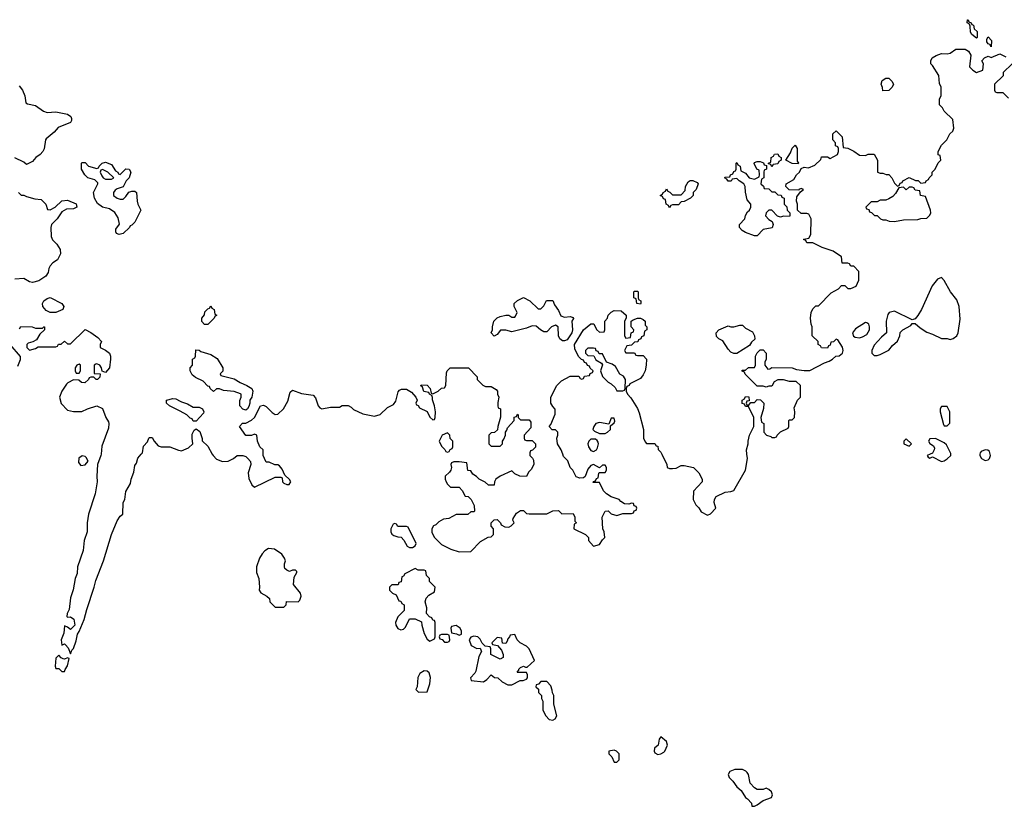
# Model space of a CAD drawing. Header units: inches. Extents: x 1861287 to 2052918, y 204622 to 437896.
# Tile 145 of 215: x 1998902 to 2005641, y 337592 to 342972. Entities that reach past the tile are written whole.
import ezdxf

# ---------------------------------------------------------------- set-up
doc = ezdxf.new("R2010")
doc.units = ezdxf.units.IN
doc.header["$MEASUREMENT"] = 0
for name, color, linetype in [('B9393', 7, 'Continuous'), ('B9394', 7, 'Continuous'), ('C0303', 7, 'Continuous'), ('C0304', 7, 'Continuous')]:
    doc.layers.add(name, color=color, linetype=linetype)

msp = doc.modelspace()

# ---------------------------------------------------------------- linework, layer by layer
at = {"layer": 'B9393', "color": 5, "elevation": 140}
msp.add_lwpolyline([(1999459.2, 340000), (1999458.4, 339990), (1999434, 339930), (1999430.3, 339850), (1999433.1, 339810), (1999418.3, 339730), (1999372.4, 339590), (1999365.3, 339530), (1999364.9, 339470), (1999344.2, 339410), (1999338, 339342), (1999298, 339230), (1999295.5, 339184.5), (1999282.4, 339150), (1999267.8, 339072.2), (1999250, 339018), (1999241, 338939), (1999226.8, 338910), (1999226, 338890), (1999230, 338884.7), (1999250, 338886.8), (1999272.4, 338872.4), (1999279.1, 338830), (1999250, 338802), (1999230, 338818), (1999210, 338826), (1999203.6, 338776.4), (1999187.3, 338730), (1999190, 338694), (1999210, 338702), (1999216.9, 338696.9), (1999235.3, 338675.3), (1999250, 338634), (1999260.2, 338659.8), (1999270, 338671.3), (1999290, 338724.7), (1999298.4, 338770), (1999310, 338787.3), (1999344, 338870), (1999361.6, 338938.4), (1999412.9, 339090), (1999422.9, 339137.1), (1999476, 339270), (1999531.1, 339450), (1999570, 339544.7), (1999590, 339576), (1999609.1, 339590.9), (1999609.7, 339670), (1999620.9, 339690), (1999630, 339746), (1999660.8, 339799.2), (1999664.7, 339830), (1999682.9, 339877.1), (1999690, 339922), (1999701.2, 339938.8), (1999710, 339972), (1999733.6, 340000)], dxfattribs=at)
for points in [[(1999330, 339989), (1999307.7, 339972.3), (1999304, 339944), (1999322, 339922), (1999350, 339926.8), (1999372.1, 339952.1), (1999358.4, 339978.4), (1999350, 339985.2)], [(1999170, 338626), (1999150, 338606), (1999146, 338550), (1999150, 338534), (1999170, 338534), (1999190, 338514), (1999210, 338514), (1999212.9, 338527.1), (1999230, 338552), (1999242, 338602), (1999230, 338608), (1999210, 338598), (1999200.4, 338600.4), (1999187.3, 338607.3)]]:
    msp.add_lwpolyline(points, close=True, dxfattribs=at)
at = {"layer": 'B9394', "color": 5, "elevation": 140}
for points in [[(1998898.8, 342518.8), (1998920.7, 342490), (1998937.3, 342450), (1998944, 342404), (1998956, 342396), (1999010, 342384), (1999066.2, 342346.2), (1999090, 342337.3), (1999150, 342341), (1999230, 342324.7), (1999252, 342310), (1999256.9, 342296.9), (1999256.9, 342283.1), (1999250, 342268), (1999166.4, 342233.6), (1999138, 342202), (1999082.8, 342157.2), (1999078, 342150), (1999071.1, 342088.9), (1999062, 342070), (1999042, 342050), (1999012, 342030), (1998990, 342002), (1998950, 341982), (1998930, 341998), (1998870, 342026)], [(1998894, 341790), (1998912.7, 341772.7), (1998930, 341772), (1998950, 341762), (1999006.4, 341746.4), (1999050, 341742), (1999082, 341710), (1999092.7, 341672.7), (1999110, 341672), (1999146, 341690), (1999190, 341732), (1999230, 341738), (1999290, 341712), (1999294, 341690), (1999270, 341678), (1999223.6, 341676.4), (1999190, 341658), (1999158, 341610), (1999121, 341570), (1999114.8, 341550), (1999118, 341490), (1999126.4, 341466.4), (1999156.9, 341436.9), (1999179.6, 341399.6), (1999182, 341370), (1999162, 341330), (1999130, 341308.7), (1999110, 341288), (1999101, 341270), (1999098, 341242), (1999082, 341218), (1999034.4, 341185.6), (1998990, 341174), (1998970, 341179), (1998930, 341202), (1998870, 341198)], [(1998902, 340858), (1998910, 340874), (1998988.4, 340871.6), (1999010, 340862), (1999058, 340862), (1999068.4, 340871.6), (1999072, 340870), (1999071.3, 340850), (1999039.6, 340820.4), (1999016.9, 340783.1), (1998992, 340768), (1998961, 340759), (1998952, 340750), (1998952, 340730), (1998970, 340712), (1999010, 340722), (1999030, 340734), (1999150, 340734), (1999162, 340738), (1999168.4, 340751.6), (1999187.3, 340752.7), (1999210, 340772), (1999230, 340754), (1999250, 340754), (1999350, 340852), (1999390, 340831.3), (1999438, 340798), (1999462, 340770), (1999454, 340750), (1999454, 340730), (1999490, 340712), (1999518, 340690), (1999524.7, 340670), (1999524.7, 340650), (1999518, 340590), (1999490, 340558), (1999467.3, 340567.3), (1999462, 340590), (1999450, 340608), (1999430, 340618), (1999423.6, 340616.4), (1999412, 340608), (1999412.7, 340552.7), (1999454, 340550), (1999450, 340526), (1999434, 340510), (1999426, 340510), (1999410, 340526), (1999390, 340526), (1999378, 340522), (1999374, 340510), (1999348.9, 340488.9), (1999326, 340490), (1999307.3, 340507.3), (1999270, 340508), (1999231.1, 340488.9), (1999222, 340478), (1999191, 340430), (1999176, 340390), (1999186.4, 340346.4), (1999230, 340302), (1999271.6, 340291.6), (1999328.4, 340291.6), (1999366, 340310), (1999430, 340331.3), (1999470, 340312), (1999490.9, 340250.9), (1999510, 340222), (1999512.4, 340210), (1999510, 340178), (1999464, 340056), (1999459.2, 340000)], [(1998890, 340602), (1998907.3, 340647.3), (1998907.3, 340667.3), (1998838, 340750)], [(2000000, 340293.4), (1999928, 340330), (1999908, 340350), (1999908, 340370), (1999950, 340382), (1999970, 340378), (2000000, 340363)], [(1999733.6, 340000), (1999742, 340010), (1999750, 340054), (1999776.4, 340083.6), (1999786, 340110), (1999790, 340114), (1999810, 340114), (1999822, 340090), (1999850, 340058), (1999870, 340051.3), (1999931.1, 340051.1), (1999990, 340026.8), (2000000, 340025.4)]]:
    msp.add_lwpolyline(points, dxfattribs=at)
for points in [[(1999590, 341914), (1999629.1, 341950.9), (1999652, 341950), (1999662, 341930), (1999650.9, 341889.1), (1999632, 341870), (1999611.3, 341828.7), (1999570, 341815.3), (1999555.3, 341804.7), (1999544.7, 341790), (1999544.7, 341770), (1999570, 341751.3), (1999590, 341744.7), (1999610, 341744.7), (1999630, 341762), (1999648.7, 341791.3), (1999670, 341798), (1999690, 341798), (1999702, 341790), (1999706, 341730), (1999710.9, 341710.9), (1999732, 341670), (1999690, 341586), (1999670, 341566), (1999658, 341562), (1999654, 341550), (1999610, 341508.7), (1999583.1, 341503.1), (1999566, 341510), (1999560.4, 341520.4), (1999560.4, 341539.6), (1999586, 341574), (1999576.5, 341616.5), (1999553.2, 341653.2), (1999518, 341678), (1999469.3, 341689.3), (1999434.6, 341714.6), (1999415.3, 341750), (1999408, 341790), (1999438, 341850), (1999436.4, 341856.4), (1999416.4, 341876.4), (1999369, 341889), (1999348, 341910), (1999326, 341950), (1999326, 341990), (1999330, 341994), (1999350, 341994), (1999374, 341970), (1999430, 341954), (1999442, 341958), (1999446, 341970), (1999466, 341990), (1999490, 341998), (1999530, 341982), (1999558, 341938), (1999574, 341930), (1999578, 341918)], [(1999470, 341946), (1999458, 341942), (1999454, 341930), (1999463.6, 341903.6), (1999474, 341890), (1999490, 341882), (1999530, 341882), (1999546, 341890), (1999506, 341930)], [(1999110, 340968), (1999083.1, 340983.1), (1999062, 341010), (1999059, 341030), (1999068.7, 341050), (1999090, 341064.7), (1999110, 341071), (1999192, 341030), (1999204.7, 341010), (1999198, 340990), (1999150, 340968.7)], [(1999310, 340615.3), (1999294, 340610), (1999282, 340590), (1999282, 340570), (1999290, 340554), (1999310, 340554), (1999318, 340570), (1999318, 340610)]]:
    msp.add_lwpolyline(points, close=True, dxfattribs=at)
at = {"layer": 'C0303', "color": 5, "elevation": 140}
for points in [[(2000220.4, 340000), (2000226, 339990), (2000250, 339966.8), (2000290, 339951), (2000328.4, 339951.6), (2000366, 339970), (2000390, 339992), (2000430, 339992), (2000450, 339984.7), (2000464.7, 339970), (2000482, 339950), (2000484.7, 339930), (2000467.1, 339872.9), (2000470, 339834), (2000491.6, 339791.6), (2000510, 339774), (2000650, 339842), (2000690, 339842), (2000698, 339838), (2000702, 339810), (2000710, 339802), (2000730, 339792), (2000747.3, 339792.7), (2000758, 339810), (2000750, 339826), (2000716.4, 339856.4), (2000698, 339898), (2000680.4, 339920.4), (2000670, 339928), (2000648.4, 339928.4), (2000610, 339946), (2000590, 339946), (2000586, 339950), (2000568, 339990), (2000568, 340000)], [(2002394, 340000), (2002394, 339990), (2002412.7, 339972.7), (2002419.6, 339959.6), (2002422, 339930), (2002403.6, 339896.4), (2002383.6, 339876.4), (2002370, 339848), (2002326, 339850), (2002290, 339866), (2002270, 339886), (2002191.1, 339848.9), (2002162, 339830), (2002152, 339810), (2002150, 339788), (2002110, 339788), (2002088.4, 339808.4), (2002046, 339830), (2002028.4, 339848.4), (2002003.1, 339863.1), (2001990, 339886), (2001968.9, 339888.9), (2001962, 339942), (2001910, 339948), (2001872.7, 339947.3), (2001858, 339942), (2001854, 339930), (2001858, 339910), (2001852, 339890), (2001843.6, 339876.4), (2001814, 339850), (2001814, 339830), (2001822, 339810), (2001830, 339794), (2001850, 339774), (2001910, 339774), (2001931.6, 339751.6), (2001950, 339714), (2001970.9, 339710.9), (2001991.1, 339691.1), (2002012, 339650), (2002014, 339610), (2002010, 339606), (2001990, 339606), (2001970, 339588), (2001890, 339588), (2001839.6, 339560.4), (2001803.6, 339556.4), (2001770, 339538), (2001750, 339518), (2001734, 339510), (2001722, 339490), (2001723.6, 339463.6), (2001742, 339430), (2001790, 339382), (2001854, 339350), (2001910, 339332), (2001990, 339334), (2002056.4, 339403.6), (2002108.4, 339431.6), (2002130, 339434), (2002146, 339450), (2002146, 339490), (2002128.4, 339508.4), (2002128, 339530), (2002150, 339552), (2002170, 339554), (2002194, 339530), (2002198, 339518), (2002223.6, 339503.6), (2002250, 339502), (2002266, 339510), (2002286, 339530), (2002278, 339550), (2002280.4, 339559.6), (2002303.1, 339596.9), (2002330, 339614), (2002350, 339614), (2002370, 339594), (2002390, 339592), (2002510, 339592), (2002550, 339612), (2002590, 339614), (2002612.7, 339592.7), (2002690, 339594), (2002702, 339570), (2002702, 339542), (2002714, 339530), (2002698, 339522), (2002694, 339490), (2002774, 339450), (2002794, 339430), (2002794, 339410), (2002830, 339372), (2002870, 339382), (2002890, 339414), (2002906, 339430), (2002902, 339470), (2002894, 339490), (2002888, 339570), (2002908.9, 339611.1), (2002930, 339612), (2002950, 339592), (2002990, 339581), (2003030, 339594), (2003090, 339594), (2003102, 339598), (2003107.3, 339612.7), (2003122, 339618), (2003126, 339630), (2003122, 339642), (2003107.3, 339647.3), (2003102, 339662), (2003090, 339666), (2003070, 339658), (2003040.4, 339660.4), (2003016.4, 339676.4), (2003006, 339690), (2002949.1, 339709.1), (2002918, 339730), (2002898, 339750), (2002870, 339806), (2002827.3, 339807.3), (2002830, 339814), (2002842, 339818), (2002850, 339834), (2002862, 339838), (2002866, 339870), (2002870, 339874), (2002910, 339874), (2002918, 339890), (2002918, 339910), (2002910, 339926), (2002890, 339926), (2002870, 339906), (2002830, 339928.7), (2002810, 339922), (2002790, 339898), (2002771.6, 339848.4), (2002762, 339838), (2002736.4, 339836.4), (2002710, 339846), (2002688, 339890), (2002669.1, 339909.1), (2002654, 339954), (2002624.7, 339984.7), (2002619, 340000)], [(2003297, 340000), (2003332, 339930), (2003334, 339910), (2003350, 339902), (2003370, 339902), (2003394.6, 339905.4), (2003430, 339922), (2003450, 339922), (2003514, 339910), (2003550, 339872), (2003572, 339830), (2003572, 339810), (2003512.7, 339747.3), (2003512, 339690), (2003530, 339654), (2003550, 339634), (2003565.4, 339605.4), (2003610, 339582), (2003630, 339592), (2003666, 339630), (2003655.3, 339670), (2003658, 339690), (2003668.7, 339711.3), (2003730, 339741), (2003770, 339744.7), (2003790, 339752), (2003869, 339890), (2003884, 339970), (2003879.7, 340000)], [(2005133.1, 340000), (2005112, 339990), (2005119.6, 339979.6), (2005130, 339972), (2005150, 339981), (2005210, 339950.4), (2005230, 339955.5), (2005250, 339967.7), (2005275.3, 339990), (2005274.8, 340000)], [(2005473.9, 340000), (2005473.4, 339990), (2005485.3, 339970), (2005510, 339956.5), (2005530, 339961.1), (2005538.3, 339970), (2005545.1, 339990), (2005542.8, 340000)]]:
    msp.add_lwpolyline(points, dxfattribs=at)
for points in [[(2001470, 339526), (2001458, 339522), (2001442, 339490), (2001442, 339470), (2001450, 339454), (2001463.6, 339443.6), (2001490, 339434), (2001512.7, 339432.7), (2001531.6, 339411.6), (2001554, 339370), (2001570, 339362), (2001590, 339362), (2001610, 339374), (2001615.3, 339390), (2001562, 339502), (2001550, 339506), (2001490, 339506), (2001482, 339522)], [(2000605.4, 339354.6), (2000579.8, 339340.2), (2000562, 339318), (2000544.7, 339290), (2000522, 339230), (2000522, 339190), (2000538, 339150), (2000544.7, 339090), (2000542, 339070), (2000551.6, 339051.6), (2000594, 339030), (2000612.7, 339012.7), (2000614, 338990), (2000650, 338954), (2000710, 338954), (2000726, 338970), (2000728.4, 338991.6), (2000808.7, 338991.3), (2000819, 339001), (2000828.7, 339030), (2000824, 339050), (2000775.3, 339110), (2000780.4, 339159.6), (2000798, 339190), (2000798, 339198), (2000790, 339206), (2000770, 339206), (2000750, 339198), (2000730, 339206), (2000718, 339218), (2000715.3, 339230), (2000715.3, 339250), (2000722, 339270), (2000715.3, 339290), (2000696.5, 339316.5), (2000646, 339350)], [(2001610, 339218), (2001538, 339182), (2001530, 339166), (2001518, 339162), (2001512.7, 339127.3), (2001498, 339122), (2001492.7, 339107.3), (2001450, 339106), (2001434, 339090), (2001434, 339070), (2001454, 339050), (2001478, 339038), (2001498, 338998), (2001510, 338994), (2001518, 338978), (2001534, 338970), (2001534, 338930), (2001490, 338888), (2001474.8, 338850), (2001477.3, 338830), (2001490, 338807.3), (2001510, 338799.1), (2001530, 338804), (2001543.2, 338816.8), (2001570, 338874), (2001610, 338874), (2001652.7, 338852.7), (2001654, 338830), (2001670, 338774), (2001690, 338734), (2001710, 338722), (2001742, 338738), (2001746, 338750), (2001746, 338850), (2001742, 338862), (2001730, 338866), (2001722, 338882), (2001707.3, 338887.3), (2001686, 338910), (2001688, 338950), (2001678, 338990), (2001684.7, 339015.3), (2001703.1, 339036.9), (2001742, 339058), (2001746, 339090), (2001706, 339130), (2001706, 339150), (2001686, 339170), (2001682, 339202), (2001670, 339206), (2001630, 339206)], [(2001890, 338828), (2001858, 338822), (2001854, 338810), (2001858, 338778), (2001892, 338772), (2001910, 338762), (2001926, 338770), (2001926, 338790), (2001918, 338810)], [(2001830, 338766), (2001790, 338766), (2001778, 338762), (2001774, 338750), (2001778, 338738), (2001792.7, 338732.7), (2001810, 338714), (2001830, 338714), (2001842, 338718), (2001846, 338730), (2001842, 338762)], [(2002290, 338766), (2002258, 338762), (2002254, 338750), (2002242, 338738), (2002239.6, 338720.4), (2002230, 338706), (2002207.3, 338707.3), (2002202, 338742), (2002170, 338746), (2002134, 338710), (2002138, 338698), (2002172.7, 338692.7), (2002199.6, 338659.6), (2002211, 338631), (2002211.3, 338610), (2002190, 338598), (2002126, 338630), (2002126, 338670), (2002122, 338682), (2002087.3, 338687.3), (2002068, 338708), (2002054.6, 338734.6), (2002038, 338750), (2002010, 338755.3), (2001990, 338748), (2001978, 338730), (2001991.6, 338691.6), (2002030, 338672), (2002052.7, 338672.7), (2002062, 338650), (2002043.8, 338616.2), (2002023.4, 338516.6), (2002017.1, 338502.9), (2001987.3, 338470), (2001991.3, 338451.3), (2002076.4, 338443.6), (2002100.4, 338459.6), (2002130, 338492), (2002152.7, 338472.7), (2002174, 338470), (2002203.6, 338443.6), (2002243.6, 338423.6), (2002270, 338422), (2002328, 338452), (2002347.3, 338452.7), (2002370, 338462), (2002378, 338470), (2002378, 338490), (2002370, 338506), (2002310, 338506), (2002308, 338510), (2002318, 338522), (2002318, 338530), (2002330, 338542), (2002350, 338551.3), (2002363.6, 338543.6), (2002376.4, 338543.6), (2002426, 338590), (2002388, 338670), (2002370, 338688), (2002328, 338710), (2002308, 338730)], [(2001670, 338519), (2001639.8, 338500.2), (2001627.1, 338472.9), (2001622, 338410), (2001614, 338390), (2001632.7, 338372.7), (2001690, 338374), (2001709.4, 338430.6), (2001713.2, 338473.2), (2001704.7, 338504.7), (2001690, 338515.3)], [(2002510, 338446), (2002470, 338446), (2002452.7, 338427.3), (2002438, 338422), (2002434, 338410), (2002452, 338392), (2002454, 338370), (2002474, 338350), (2002474, 338330), (2002482, 338310), (2002482, 338250), (2002502, 338210), (2002525.4, 338185.4), (2002550, 338182), (2002566, 338190), (2002578, 338210), (2002558, 338290), (2002558, 338350), (2002548.4, 338368.4), (2002547.3, 338387.3), (2002536.4, 338416.4)], [(2003290, 338068), (2003278, 338050), (2003272, 338010), (2003246.8, 337990), (2003244, 337970), (2003250, 337958), (2003270, 337947.3), (2003289.1, 337950.9), (2003310, 337962), (2003318, 337970), (2003335.3, 338010), (2003330, 338035.3)], [(2002970, 337975.3), (2002934, 337970), (2002934, 337950), (2002954, 337930), (2002970, 337894), (2002990, 337894), (2003006, 337910), (2003006, 337950), (2002986, 337970)], [(2003850, 337844), (2003796.9, 337843.1), (2003762, 337830), (2003751.3, 337810), (2003758, 337790), (2003783.5, 337763.5), (2003810, 337724.7), (2003839.1, 337699.1), (2003870, 337652), (2003883.6, 337643.6), (2003910, 337614), (2003914, 337594), (2003930, 337592), (2003950, 337602), (2003990, 337631.3), (2004048.4, 337651.6), (2004055.3, 337670), (2004048, 337690), (2004030, 337708), (2004010, 337715.3), (2003990, 337708), (2003950, 337708), (2003930, 337718), (2003902, 337750), (2003889, 337810), (2003882, 337822), (2003872.5, 337832.5)]]:
    msp.add_lwpolyline(points, close=True, dxfattribs=at)
at = {"layer": 'C0304', "color": 5, "elevation": 140}
for points in [[(2005450, 342846), (2005418, 342870), (2005410, 342886), (2005407.3, 342927.3), (2005402, 342942), (2005386, 342950), (2005388.4, 342971.6), (2005394, 342970), (2005398, 342958), (2005414, 342950), (2005418, 342938), (2005430, 342934), (2005434, 342910), (2005454, 342890), (2005454, 342850)], [(2005550, 342786), (2005542, 342802), (2005530, 342806), (2005520.4, 342820.4), (2005520.4, 342839.6), (2005530, 342854), (2005554, 342830)], [(2004810, 342486), (2004807.3, 342507.3), (2004798, 342530), (2004804.7, 342555.3), (2004830, 342571.3), (2004851, 342571), (2004871.1, 342551.1), (2004882, 342530), (2004874, 342510), (2004850, 342488)], [(2004230, 341986), (2004188.9, 341988.9), (2004146, 342010), (2004178, 342062), (2004190, 342094), (2004210, 342114), (2004222, 342090), (2004223.6, 342003.6), (2004232, 341990)], [(2004050, 341966), (2004042, 341982), (2004026, 341986), (2004026, 341990), (2004042, 341998), (2004046, 342030), (2004062, 342038), (2004067.3, 342052.7), (2004090, 342054), (2004098, 342038), (2004114, 342030), (2004114, 342010), (2004098, 342002), (2004090, 341986), (2004058, 341982)], [(2004050, 341794), (2004070, 341794), (2004090, 341774), (2004112.7, 341772.7), (2004118, 341758), (2004134, 341750), (2004134, 341710), (2004152.7, 341692.7), (2004154, 341670), (2004174, 341650), (2004174, 341630), (2004170, 341626), (2004130, 341628), (2004110, 341622), (2004088.9, 341628.9), (2004050, 341669), (2004030, 341669), (2004011, 341650), (2004006, 341630), (2004030, 341604.7), (2004051, 341591), (2004058, 341570), (2004051.6, 341548.4), (2003990, 341537.2), (2003950, 341494), (2003930, 341494), (2003870, 341515.3), (2003846, 341530), (2003828, 341550), (2003828.4, 341571.6), (2003866, 341610), (2003868.4, 341631.6), (2003883.1, 341656.9), (2003898, 341670), (2003906, 341690), (2003906, 341710), (2003880.4, 341740.4), (2003868.4, 341791.6), (2003868, 341830), (2003858, 341850), (2003826, 341870), (2003810, 341886), (2003778, 341882), (2003771.6, 341868.4), (2003750, 341868), (2003742, 341882), (2003726, 341890), (2003730, 341894), (2003762, 341898), (2003766, 341910), (2003782, 341918), (2003790, 341934), (2003802, 341938), (2003806, 341950), (2003806, 341990), (2003810, 341994), (2003818, 341978), (2003834, 341970), (2003838, 341938), (2003870, 341922), (2003894, 341890), (2003930, 341882), (2003962, 341898), (2003966, 341910), (2003962, 341942), (2003946, 341950), (2003928.4, 341988.4), (2003930, 341994), (2003950, 342002), (2003970, 342002), (2003992.7, 341992.7), (2003998, 341978), (2004014, 341974), (2004014, 341950), (2003998, 341942), (2003994, 341930), (2003994, 341890), (2003978, 341882), (2003974, 341850), (2003992.7, 341832.7), (2003998, 341818), (2004030, 341814)], [(2003350, 341686), (2003342, 341702), (2003326, 341710), (2003322, 341742), (2003307.3, 341747.3), (2003302, 341762), (2003286, 341770), (2003302, 341778), (2003306, 341790), (2003322, 341798), (2003330, 341814), (2003338, 341798), (2003352.7, 341792.7), (2003370, 341774), (2003430, 341774), (2003456.4, 341803.6), (2003458, 341830), (2003476.4, 341863.6), (2003490, 341872), (2003510, 341872), (2003538.8, 341858.8), (2003544.7, 341850), (2003531.3, 341810), (2003512, 341790), (2003511.6, 341768.4), (2003494, 341750), (2003450, 341728), (2003430, 341726), (2003410, 341706), (2003370, 341706), (2003358, 341702)], [(2005010, 341826), (2004990, 341826), (2004970, 341808), (2004950, 341826), (2004918, 341822), (2004896.9, 341783.1), (2004876.9, 341763.1), (2004850, 341746), (2004830, 341738), (2004790, 341738), (2004770, 341726), (2004730, 341726), (2004694, 341690), (2004698, 341678), (2004712.7, 341672.7), (2004718, 341658), (2004732.7, 341652.7), (2004752.7, 341632.7), (2004771.6, 341631.6), (2004794, 341610), (2004810, 341602), (2004830, 341602), (2004852.7, 341592.7), (2004890, 341592), (2004950, 341602), (2005050, 341604.7), (2005070, 341612), (2005110, 341614), (2005130, 341634), (2005138, 341650), (2005135.3, 341670), (2005102, 341762), (2005066, 341770), (2005062, 341802), (2005030, 341806), (2005022, 341822)], [(2005210, 341208.7), (2005183.5, 341196.5), (2005147.9, 341152.1), (2005074.8, 340990), (2005050, 340948), (2005030, 340926), (2005010, 340918), (2004890, 340979), (2004851.6, 340968.4), (2004843.6, 340956.4), (2004832, 340910), (2004834, 340830), (2004799.6, 340800.4), (2004750, 340746), (2004734, 340710), (2004734, 340690), (2004750, 340674), (2004770, 340674), (2004790, 340682), (2004850, 340712), (2004876.4, 340743.6), (2004910, 340774), (2004926, 340810), (2004927.3, 340832.7), (2004946, 340850), (2005000.4, 340879.6), (2005010, 340894), (2005030, 340894), (2005064.5, 340864.5), (2005110, 340834.8), (2005150, 340821), (2005210, 340791.3), (2005250, 340791), (2005270, 340784.7), (2005290, 340791), (2005315.3, 340810), (2005324, 340830), (2005337.5, 340922.5), (2005332.7, 341010), (2005315.9, 341055.9), (2005273.2, 341110), (2005230, 341188.7)], [(2003150, 341026), (2003126, 341030), (2003122, 341062), (2003106, 341070), (2003106, 341110), (2003110, 341114), (2003130, 341114), (2003134, 341110), (2003134, 341070), (2003138, 341058), (2003154, 341050), (2003154, 341030)], [(2002450, 340994), (2002470, 340994), (2002490, 341014), (2002508.4, 341051.6), (2002550, 341052), (2002562, 341022), (2002590, 340982), (2002606.8, 340946.8), (2002630, 340938), (2002670, 340942), (2002690, 340934), (2002691.6, 340928.4), (2002682, 340910), (2002686, 340850), (2002681, 340830), (2002650, 340782), (2002630, 340775.3), (2002616.4, 340776.4), (2002598, 340790), (2002588.7, 340810), (2002588, 340870), (2002570, 340882), (2002542, 340870), (2002510, 340838), (2002490, 340838), (2002466, 340850), (2002436.4, 340876.4), (2002410, 340878), (2002370, 340862), (2002270, 340838), (2002230, 340848), (2002192.7, 340847.3), (2002170, 340818), (2002150, 340808), (2002128, 340830), (2002138, 340850), (2002138, 340870), (2002148, 340910), (2002170, 340932), (2002190, 340942), (2002230, 340952), (2002250, 340952), (2002270, 340938), (2002290, 340938), (2002296.5, 340943.5), (2002308, 340970), (2002286, 341010), (2002286, 341030), (2002308.4, 341051.6), (2002350, 341072), (2002394, 341050)], [(2000167.3, 340887.3), (2000148.4, 340908.4), (2000148, 340930), (2000167.3, 340952.7), (2000170, 340974), (2000190, 340994), (2000202, 340998), (2000210, 341014), (2000218, 340998), (2000234, 340990), (2000238, 340958), (2000252, 340950), (2000238, 340942), (2000234, 340930), (2000190, 340888)], [(2004690, 340901.2), (2004623.4, 340856.6), (2004602, 340830), (2004608, 340808), (2004620.3, 340800.3), (2004650, 340796.4), (2004670, 340801.6), (2004700.2, 340819.8), (2004717.2, 340850), (2004719, 340870), (2004714, 340890), (2004699.3, 340899.3)], [(2003790, 340688), (2003770, 340698), (2003750, 340718), (2003714.6, 340774.6), (2003686, 340790), (2003670, 340806), (2003668.7, 340830), (2003688, 340850), (2003750, 340878), (2003770, 340871.3), (2003790, 340871.3), (2003830, 340882), (2003850, 340882), (2003870, 340862), (2003916.9, 340836.9), (2003932, 340810), (2003932.7, 340787.3), (2003910, 340766), (2003896.9, 340743.1), (2003810, 340688)], [(2000450, 340302), (2000430, 340308), (2000408.7, 340330), (2000408.4, 340368.4), (2000418, 340390), (2000418, 340410), (2000413.6, 340413.6), (2000370, 340428.7), (2000296.4, 340436.4), (2000270, 340446), (2000250, 340446), (2000228.4, 340428.4), (2000206, 340450), (2000202, 340462), (2000190, 340466), (2000159, 340499), (2000104.7, 340524.7), (2000083.1, 340543.1), (2000068, 340570), (2000068, 340590), (2000086, 340610), (2000086, 340650), (2000102, 340658), (2000106, 340670), (2000107.3, 340712.7), (2000130, 340712), (2000142, 340702), (2000210, 340681), (2000254.4, 340654.4), (2000292, 340590), (2000291.6, 340568.4), (2000274, 340550), (2000278, 340538), (2000370, 340516), (2000410.4, 340490.4), (2000458, 340470), (2000491, 340450), (2000498.8, 340430), (2000490.8, 340389.2), (2000478, 340370), (2000478, 340350), (2000470, 340326), (2000462, 340310)], [(2002830, 340726), (2002790, 340726), (2002774, 340710), (2002774, 340690), (2002790, 340674), (2002832.7, 340672.7), (2002844.7, 340644.7), (2002883.6, 340623.6), (2002891.6, 340611.6), (2002878, 340570), (2002890.9, 340530.9), (2002930, 340492), (2002950, 340482), (2002976.9, 340456.9), (2002990, 340434), (2003030, 340434), (2003042, 340438), (2003046, 340450), (2003048, 340510), (2003034, 340534), (2003010, 340548), (2002980.9, 340600.9), (2002956.6, 340616.6), (2002918, 340630), (2002890, 340686), (2002867.3, 340687.3), (2002862, 340702), (2002847.3, 340707.3), (2002842, 340722)], [(2005250, 340326), (2005210, 340326), (2005202, 340310), (2005202, 340290), (2005223.6, 340203.6), (2005230, 340194), (2005250, 340194), (2005267.3, 340212.7), (2005268, 340290)], [(2002970, 340246), (2002950, 340246), (2002934, 340206), (2002870, 340217.2), (2002844.7, 340210), (2002831, 340190), (2002824.7, 340170), (2002836.9, 340156.9), (2002870, 340142), (2002910, 340142), (2002926, 340150), (2002946, 340170), (2002946, 340194), (2002970, 340214), (2002974.6, 340225.4)], [(2001830, 340146), (2001794, 340130), (2001774, 340090), (2001790, 340054), (2001812.7, 340032.7), (2001818, 340018), (2001830, 340014), (2001842, 340018), (2001847.3, 340032.7), (2001862, 340038), (2001866, 340050), (2001866, 340090), (2001847.3, 340107.3), (2001846, 340130)], [(2002842, 340102), (2002810, 340102), (2002798, 340090), (2002791, 340070), (2002794.8, 340050), (2002810, 340024.7), (2002830, 340018), (2002849.1, 340030.9), (2002856.5, 340043.5), (2002864, 340070), (2002862, 340082), (2002854.6, 340094.6)], [(2004970, 340106), (2004954, 340090), (2004954, 340070), (2004990, 340054), (2005006, 340070)]]:
    msp.add_lwpolyline(points, close=True, dxfattribs=at)
for points in [[(2003879.7, 340000), (2003875.3, 340030), (2003888.7, 340070), (2003888.7, 340090), (2003898, 340130), (2003926, 340190), (2003926, 340250), (2003890, 340326), (2003870, 340326), (2003862, 340342), (2003847.3, 340347.3), (2003846, 340370), (2003862, 340378), (2003870, 340394), (2003892.7, 340392.7), (2003894, 340366), (2003878, 340362), (2003874, 340350), (2003878, 340338), (2003890, 340334), (2003906, 340354), (2003930, 340354), (2003950, 340374), (2003972.7, 340372.7), (2003994, 340350), (2003992.7, 340312.7), (2003974, 340250), (2003978, 340218), (2003994, 340210), (2003994, 340150), (2004014, 340130), (2004042, 340122), (2004050, 340114), (2004070, 340114), (2004082, 340118), (2004086, 340130), (2004110, 340154), (2004162, 340178), (2004166, 340190), (2004166, 340230), (2004170, 340234), (2004190, 340234), (2004206, 340250), (2004208, 340290), (2004203.1, 340316.9), (2004226, 340370), (2004246, 340390), (2004246, 340470), (2004216.4, 340496.4), (2004170, 340498), (2004130, 340508), (2004090, 340508), (2004064.7, 340495.3), (2004050, 340466), (2004030, 340466), (2004010, 340458), (2003990, 340466), (2003950, 340466), (2003867.3, 340547.3), (2003862, 340562), (2003847.3, 340567.3), (2003846, 340574), (2003870, 340574), (2003890, 340592), (2003930, 340594), (2003938, 340610), (2003938, 340670), (2003950, 340694), (2003970, 340714), (2003990, 340714), (2004011.6, 340691.6), (2004012, 340650), (2004002, 340630), (2004002, 340610), (2004022, 340582), (2004036.4, 340583.6), (2004050, 340592), (2004190, 340591.3), (2004219.6, 340579.6), (2004270, 340572), (2004310, 340572), (2004410, 340624.7), (2004443.1, 340636.9), (2004466, 340650), (2004488.4, 340671.6), (2004510, 340672), (2004534, 340690), (2004537.2, 340710), (2004532.7, 340732.7), (2004502, 340782), (2004490, 340786), (2004471.6, 340768.4), (2004454, 340766), (2004450, 340746), (2004438, 340742), (2004430, 340726), (2004390, 340728), (2004382, 340742), (2004366, 340750), (2004366, 340770), (2004326, 340810), (2004326, 340870), (2004318, 340890), (2004315.3, 340930), (2004318, 340970), (2004330, 340994), (2004350, 341014), (2004370, 341014), (2004456.4, 341103.6), (2004506, 341130), (2004527.3, 341152.7), (2004550, 341154), (2004570, 341134), (2004590, 341134), (2004626, 341150), (2004646, 341190), (2004646, 341250), (2004610, 341286), (2004590, 341286), (2004582, 341302), (2004570, 341306), (2004530, 341306), (2004526, 341350), (2004470, 341388.7), (2004394.6, 341414.6), (2004330, 341446), (2004290, 341446), (2004282, 341462), (2004267.3, 341467.3), (2004268.4, 341471.6), (2004302, 341478), (2004316.4, 341503.6), (2004318, 341610), (2004302, 341642), (2004290, 341646), (2004250, 341646), (2004226, 341670), (2004226, 341710), (2004218, 341730), (2004220.4, 341759.6), (2004246, 341794), (2004266, 341810), (2004250, 341818), (2004234, 341810), (2004234, 341806), (2004168.4, 341808.4), (2004146, 341830), (2004148, 341850), (2004200.4, 341879.6), (2004218, 341910), (2004238, 341930), (2004250, 341954), (2004270, 341962), (2004300.4, 341959.6), (2004344, 341976), (2004384, 342016), (2004390, 342034), (2004430, 342034), (2004450, 342022), (2004498, 342050), (2004506, 342070), (2004506, 342090), (2004502, 342102), (2004486, 342110), (2004486, 342130), (2004468, 342150), (2004468, 342190), (2004490, 342212), (2004532, 342170), (2004538, 342098), (2004570, 342092), (2004610, 342072), (2004650, 342044.7), (2004690, 342042), (2004710, 342052), (2004750, 342052), (2004772, 342010), (2004774, 341930), (2004790, 341922), (2004810, 341922), (2004832.7, 341912.7), (2004850, 341912), (2004871.1, 341891.1), (2004890, 341854), (2004910, 341834), (2004922, 341838), (2004927.3, 341852.7), (2004942, 341858), (2004946, 341870), (2004990, 341892), (2005032.7, 341872.7), (2005051.6, 341871.6), (2005070, 341854), (2005102, 341858), (2005106, 341870), (2005122, 341878), (2005126, 341890), (2005146, 341910), (2005148, 341930), (2005168, 341950), (2005188.4, 341991.6), (2005206, 342010), (2005202, 342042), (2005188.4, 342048.4), (2005188, 342070), (2005210, 342114), (2005248, 342150), (2005268, 342190), (2005288, 342210), (2005295.3, 342230), (2005288.7, 342290), (2005230, 342346), (2005218, 342370), (2005198, 342390), (2005198, 342430), (2005208, 342450), (2005208, 342510), (2005196.4, 342536.4), (2005193.2, 342590), (2005150, 342658), (2005138, 342670), (2005138, 342690), (2005148, 342710), (2005173.6, 342726.4), (2005210, 342741), (2005250, 342738), (2005270, 342742), (2005309.3, 342770.7), (2005372, 342770), (2005396.3, 342756.3), (2005411.3, 342730), (2005402, 342650), (2005425.4, 342625.4), (2005450, 342611.3), (2005494, 342626), (2005498, 342670), (2005488, 342690), (2005506, 342710), (2005530, 342722), (2005550, 342714), (2005610, 342738), (2005650, 342718)], [(2005694, 342670), (2005634, 342610), (2005632.7, 342587.3), (2005574, 342530), (2005574, 342490), (2005578, 342478), (2005590, 342474), (2005630, 342474), (2005670, 342434)], [(2002619, 340000), (2002608, 340030), (2002582, 340070), (2002578, 340110), (2002586, 340130), (2002586, 340150), (2002570, 340166), (2002547.3, 340167.3), (2002526, 340190), (2002536.4, 340203.6), (2002567.3, 340272.7), (2002567.3, 340307.3), (2002550, 340326), (2002538, 340350), (2002538, 340390), (2002578, 340470), (2002610, 340502), (2002670, 340534), (2002730, 340534), (2002738, 340518), (2002750, 340514), (2002762, 340518), (2002767.3, 340532.7), (2002802, 340538), (2002807.3, 340552.7), (2002822, 340558), (2002826, 340570), (2002807.3, 340587.3), (2002802, 340602), (2002787.3, 340607.3), (2002782, 340622), (2002767.3, 340627.3), (2002762, 340642), (2002747.3, 340647.3), (2002727.3, 340667.3), (2002701.2, 340721.2), (2002699, 340750), (2002762, 340850), (2002810, 340892), (2002832.7, 340892.7), (2002850, 340854), (2002870, 340834), (2002902, 340838), (2002906, 340850), (2002906, 340910), (2002926, 340930), (2002928.9, 340951.1), (2002950, 340972), (2002970, 340982), (2003019.6, 340979.6), (2003052, 340950), (2003054, 340930), (2003042, 340910), (2003042, 340810), (2003050, 340794), (2003082, 340798), (2003086, 340830), (2003102, 340838), (2003106, 340850), (2003088, 340870), (2003086, 340910), (2003100.4, 340919.6), (2003131.1, 340931.1), (2003151.1, 340931.1), (2003170, 340922), (2003182, 340910), (2003182, 340882), (2003194, 340870), (2003194, 340850), (2003178, 340842), (2003174, 340810), (2003158, 340802), (2003154, 340790), (2003138, 340782), (2003131.6, 340768.4), (2003110, 340766), (2003090, 340746), (2003058, 340742), (2003042, 340710), (2003050, 340694), (2003110, 340694), (2003118, 340678), (2003130, 340674), (2003170, 340674), (2003191.1, 340651.1), (2003190.8, 340610), (2003182.8, 340570), (2003170, 340542), (2003150, 340518), (2003078, 340482), (2003074, 340470), (2003058, 340462), (2003054, 340450), (2003054, 340430), (2003062, 340410), (2003085.4, 340385.4), (2003130, 340312), (2003142, 340282), (2003171.3, 340170), (2003172, 340110), (2003183.6, 340083.6), (2003192.7, 340072.7), (2003250, 340074), (2003258, 340058), (2003270, 340054), (2003272.7, 340032.7), (2003290, 340014), (2003297, 340000)], [(2000568, 340000), (2000568, 340030), (2000546, 340050), (2000528.9, 340088.9), (2000526, 340130), (2000510, 340138), (2000490, 340128), (2000450, 340128.7), (2000406, 340190), (2000428.4, 340211.6), (2000450, 340212), (2000490, 340232), (2000510, 340252), (2000550, 340331.3), (2000570, 340336), (2000590, 340326), (2000630, 340284.7), (2000650, 340272), (2000670, 340274), (2000708, 340310), (2000738, 340362), (2000754.6, 340425.4), (2000770, 340438), (2000830, 340414.8), (2000910, 340404.7), (2000926.4, 340386.4), (2000944.7, 340330), (2000956.9, 340316.9), (2000970, 340311.3), (2001030, 340321), (2001090, 340322), (2001110, 340332), (2001150, 340332), (2001170, 340322), (2001186.4, 340306.4), (2001250, 340276), (2001330, 340261), (2001370, 340271.3), (2001420.2, 340319.8), (2001460.4, 340339.6), (2001476.4, 340363.6), (2001493.6, 340426.4), (2001502, 340438), (2001514.6, 340445.4), (2001550, 340444.7), (2001583.6, 340423.6), (2001614, 340390), (2001622, 340370), (2001614, 340350), (2001618, 340338), (2001630, 340334), (2001638, 340318), (2001690, 340292), (2001710, 340254), (2001730, 340234), (2001742, 340238), (2001746, 340250), (2001748, 340290), (2001742, 340330), (2001727.3, 340372.7), (2001727.3, 340387.3), (2001722, 340402), (2001706, 340410), (2001702, 340422), (2001668.7, 340428.7), (2001658, 340458), (2001648.4, 340468.4), (2001650, 340474), (2001690, 340472), (2001712, 340450), (2001718, 340418), (2001730, 340414), (2001766, 340430), (2001788.7, 340451.3), (2001810, 340454), (2001818, 340470), (2001823.1, 340556.9), (2001828, 340570), (2001848, 340590), (2001974, 340590), (2002034, 340530), (2002034, 340510), (2002071.6, 340471.6), (2002090, 340462), (2002130, 340462), (2002163.6, 340443.6), (2002172, 340430), (2002172, 340410), (2002182, 340390), (2002174, 340354), (2002174, 340330), (2002178, 340318), (2002194, 340310), (2002192.7, 340252.7), (2002174, 340190), (2002172.7, 340167.3), (2002152.7, 340147.3), (2002130, 340146), (2002114, 340130), (2002114, 340070), (2002130, 340054), (2002190, 340054), (2002206, 340070), (2002206, 340090), (2002216.4, 340103.6), (2002226, 340130), (2002226, 340150), (2002236.4, 340163.6), (2002240.4, 340179.6), (2002286, 340230), (2002287.3, 340252.7), (2002302, 340258), (2002310, 340274), (2002314, 340270), (2002314, 340250), (2002330, 340234), (2002390, 340234), (2002399.6, 340219.6), (2002399.6, 340180.4), (2002354, 340130), (2002354, 340110), (2002358, 340098), (2002370, 340094), (2002410, 340094), (2002431.6, 340071.6), (2002431.6, 340048.4), (2002412.7, 340027.3), (2002398, 340022), (2002394, 340010), (2002394, 340000)], [(2000000, 340363), (2000010, 340358), (2000050, 340344.7), (2000090, 340322), (2000130, 340322), (2000154, 340310), (2000162, 340290), (2000159.6, 340280.4), (2000110, 340226), (2000090, 340226), (2000082, 340242), (2000070, 340246), (2000046, 340270), (2000000, 340293.4)], [(2000000, 340025.4), (2000010, 340024), (2000057.5, 340042.5), (2000088, 340070), (2000082, 340110), (2000083.1, 340136.9), (2000096.4, 340163.6), (2000110, 340174), (2000135.3, 340155.3), (2000152, 340108), (2000152, 340092), (2000190, 340054), (2000220.4, 340000)], [(2005274.8, 340000), (2005274.6, 340005.4), (2005244.7, 340064.7), (2005230, 340078), (2005170, 340108), (2005130, 340106), (2005122, 340090), (2005130, 340074), (2005156.9, 340056.9), (2005162, 340042), (2005161, 340030), (2005150, 340008), (2005133.1, 340000)], [(2005542.8, 340000), (2005538.7, 340018.7), (2005528.1, 340028.1), (2005510, 340029.7), (2005481.6, 340018.4), (2005474.4, 340010), (2005473.9, 340000)]]:
    msp.add_lwpolyline(points, dxfattribs=at)

doc.saveas('drawing.dxf')
